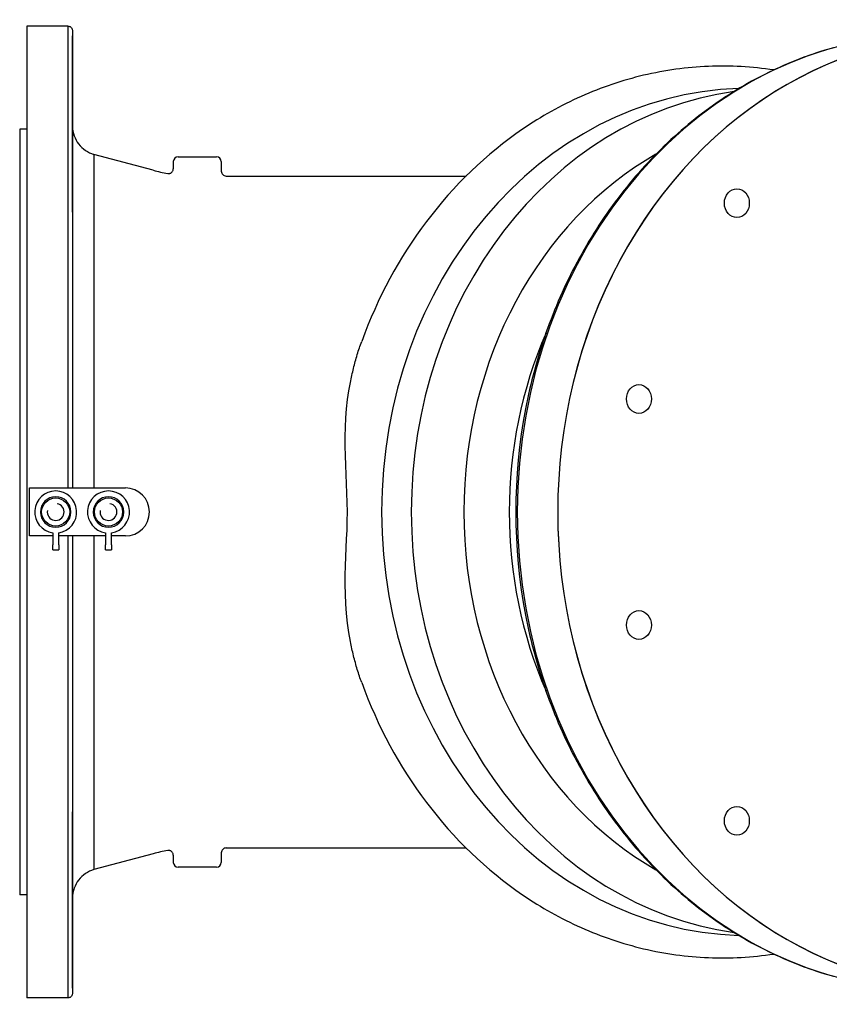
# Model space of a CAD drawing. Header units: millimetres. Extents: x 1993 to 7565, y 908 to 2792.
# Tile 21 of 24: x 1997 to 2334, y 2363 to 2773. Entities that reach past the tile are written whole.
import ezdxf

# ---------------------------------------------------------------- set-up
doc = ezdxf.new("R2010")
doc.units = ezdxf.units.MM
doc.layers.add('DETAIL', color=2, linetype='Continuous')

msp = doc.modelspace()

# ---------------------------------------------------------------- linework, layer by layer
at = {"layer": 'DETAIL'}
for p, q in [((2016.64, 2770.32), (1999.64, 2770.32)), ((1999.64, 2727.32), (1996.64, 2727.32)), ((2052.3, 2710.2), (2027.54, 2716.84)), ((2060.64, 2713.82), (2060.64, 2710.85)), ((2062.64, 2715.82), (2078.64, 2715.82)), ((2080.64, 2713.82), (2080.64, 2709.82)), ((2082.64, 2707.82), (2182.65, 2707.82)), ((2000.72, 2577.82), (2040.72, 2577.82)), ((2000.72, 2557.82), (2000.72, 2577.82)), ((2203.31, 2568.12), (2203.31, 2568.17)), ((2203.31, 2567.52), (2203.31, 2567.47)), ((2010.39, 2557.82), (2000.72, 2557.82)), ((2010.39, 2559.16), (2010.39, 2554.19)), ((2012.89, 2554.19), (2012.89, 2559.16)), ((2032.39, 2557.82), (2012.89, 2557.82)), ((2032.39, 2559.16), (2032.39, 2554.19)), ((2034.89, 2554.19), (2034.89, 2559.16)), ((2040.72, 2557.82), (2034.89, 2557.82)), ((2010.39, 2552.09), (2010.39, 2554.19)), ((2010.39, 2552.09), (2012.89, 2552.09)), ((2012.89, 2554.19), (2012.89, 2552.09)), ((2032.39, 2552.09), (2032.39, 2554.19)), ((2032.39, 2552.09), (2034.89, 2552.09)), ((2034.89, 2554.19), (2034.89, 2552.09)), ((2052.3, 2425.43), (2027.54, 2418.8)), ((2060.64, 2424.79), (2060.64, 2421.82)), ((2080.64, 2425.82), (2080.64, 2421.82)), ((2082.64, 2427.82), (2182.65, 2427.82)), ((2078.64, 2419.82), (2062.64, 2419.82)), ((1999.64, 2408.32), (1996.64, 2408.32)), ((2016.64, 2365.32), (1999.64, 2365.32))]:
    msp.add_line(p, q, dxfattribs=at)
at = {"layer": 'DETAIL', "flags": 128}
for points in [[(2016.64, 2770.32), (2016.9, 2770.31), (2017.16, 2770.26), (2017.4, 2770.18), (2017.63, 2770.07), (2017.85, 2769.93), (2018.05, 2769.76), (2018.22, 2769.57), (2018.37, 2769.36), (2018.48, 2769.13), (2018.57, 2768.88), (2018.62, 2768.63), (2018.64, 2768.5), (2018.64, 2768.38), (2018.64, 2768.36), (2018.64, 2768.35), (2018.64, 2768.35), (2018.64, 2768.35), (2018.64, 2768.34), (2018.64, 2768.32), (2018.64, 2768.28), (2018.64, 2768.21), (2018.64, 2768.13), (2018.64, 2768.02), (2018.64, 2767.9), (2018.64, 2767.75), (2018.64, 2767.58), (2018.64, 2767.39), (2018.64, 2767.18), (2018.64, 2766.95), (2018.64, 2766.69), (2018.64, 2766.42), (2018.64, 2766.12), (2018.64, 2765.81), (2018.64, 2765.47), (2018.64, 2765.11), (2018.64, 2764.74), (2018.64, 2764.34), (2018.64, 2763.92), (2018.64, 2763.48), (2018.64, 2763.02), (2018.64, 2762.53), (2018.64, 2762.03), (2018.64, 2761.51), (2018.64, 2760.96), (2018.64, 2760.4), (2018.64, 2759.81), (2018.64, 2759.21), (2018.64, 2758.58), (2018.64, 2757.94), (2018.64, 2757.27), (2018.64, 2756.59), (2018.64, 2755.88), (2018.64, 2755.16), (2018.64, 2754.41), (2018.64, 2753.65), (2018.64, 2752.87), (2018.64, 2752.07), (2018.64, 2751.24), (2018.64, 2750.4), (2018.64, 2749.54), (2018.64, 2748.66), (2018.64, 2747.76), (2018.64, 2746.84), (2018.64, 2745.9), (2018.64, 2744.95), (2018.64, 2743.97), (2018.64, 2742.98), (2018.64, 2741.96), (2018.64, 2740.93), (2018.64, 2739.88), (2018.64, 2738.81), (2018.64, 2737.73), (2018.64, 2736.63), (2018.64, 2735.51), (2018.64, 2734.37), (2018.64, 2733.21), (2018.64, 2732.04), (2018.64, 2730.85), (2018.64, 2729.65), (2018.64, 2728.42)], [(2018.64, 2768.34), (2018.64, 2768.32), (2018.64, 2768.27), (2018.64, 2768.2), (2018.64, 2768.09), (2018.64, 2767.96), (2018.64, 2767.79), (2018.64, 2767.6), (2018.64, 2767.39), (2018.64, 2767.14), (2018.64, 2766.87), (2018.64, 2766.57), (2018.64, 2766.24), (2018.64, 2765.88), (2018.64, 2765.49), (2018.64, 2765.08), (2018.64, 2764.63), (2018.64, 2764.16), (2018.64, 2763.67), (2018.64, 2763.14), (2018.64, 2762.59), (2018.64, 2762.01), (2018.64, 2761.41), (2018.64, 2760.77), (2018.64, 2760.11), (2018.64, 2759.42), (2018.64, 2758.71), (2018.64, 2757.97), (2018.64, 2757.2), (2018.64, 2756.41), (2018.64, 2755.59), (2018.64, 2754.74), (2018.64, 2753.86), (2018.64, 2752.96), (2018.64, 2752.03), (2018.64, 2751.08), (2018.64, 2750.1), (2018.64, 2749.1), (2018.64, 2748.07), (2018.64, 2747.01), (2018.64, 2745.93), (2018.64, 2744.83), (2018.64, 2743.7), (2018.64, 2742.55), (2018.64, 2741.37), (2018.64, 2740.17), (2018.64, 2738.94), (2018.64, 2737.69), (2018.64, 2736.41), (2018.64, 2735.11), (2018.64, 2733.79), (2018.64, 2732.44), (2018.64, 2731.07), (2018.64, 2729.68), (2018.64, 2728.26), (2018.64, 2726.82), (2018.64, 2725.36), (2018.64, 2723.88), (2018.64, 2722.38), (2018.64, 2720.85), (2018.64, 2719.31), (2018.64, 2717.74), (2018.64, 2716.15), (2018.64, 2714.54), (2018.64, 2712.91), (2018.64, 2711.26), (2018.64, 2709.58), (2018.64, 2707.89), (2018.64, 2706.18), (2018.64, 2704.45), (2018.64, 2702.69), (2018.64, 2700.92), (2018.64, 2699.14), (2018.64, 2697.33), (2018.64, 2695.5), (2018.64, 2693.66), (2018.64, 2691.8), (2018.64, 2689.93), (2018.64, 2688.04), (2018.64, 2686.13), (2018.64, 2684.2), (2018.64, 2682.25), (2018.64, 2680.29), (2018.64, 2678.31), (2018.64, 2676.32), (2018.64, 2674.31), (2018.64, 2672.29), (2018.64, 2670.25), (2018.64, 2668.2), (2018.64, 2666.13), (2018.64, 2664.05), (2018.64, 2661.96), (2018.64, 2659.85), (2018.64, 2657.73), (2018.64, 2655.6), (2018.64, 2653.46), (2018.64, 2651.31), (2018.64, 2649.14), (2018.64, 2646.96), (2018.64, 2644.77), (2018.64, 2642.57), (2018.64, 2640.35), (2018.64, 2638.13), (2018.64, 2635.9), (2018.64, 2633.65), (2018.64, 2631.4), (2018.64, 2629.14), (2018.64, 2626.87), (2018.64, 2624.59), (2018.64, 2622.31), (2018.64, 2620.02), (2018.64, 2617.72), (2018.64, 2615.42), (2018.64, 2613.11), (2018.64, 2610.79), (2018.64, 2608.46), (2018.64, 2606.13), (2018.64, 2603.79), (2018.64, 2601.45), (2018.64, 2599.1), (2018.64, 2596.75), (2018.64, 2594.39), (2018.64, 2592.03), (2018.64, 2589.66), (2018.64, 2587.3), (2018.64, 2584.93), (2018.64, 2582.56), (2018.64, 2580.19), (2018.64, 2577.82)], [(2335.59, 2761.22), (2333.83, 2760.72), (2332.08, 2760.2), (2330.33, 2759.66), (2328.59, 2759.1), (2326.85, 2758.51), (2325.12, 2757.91), (2323.39, 2757.28), (2321.67, 2756.63), (2319.96, 2755.96), (2318.25, 2755.28), (2316.55, 2754.57), (2314.86, 2753.84), (2313.17, 2753.09), (2311.49, 2752.32), (2309.81, 2751.53), (2308.15, 2750.72), (2306.49, 2749.89), (2304.84, 2749.04), (2303.2, 2748.17), (2301.56, 2747.28), (2299.93, 2746.38), (2298.32, 2745.45), (2296.71, 2744.5), (2295.11, 2743.54), (2293.52, 2742.55), (2291.93, 2741.55), (2290.36, 2740.52), (2288.8, 2739.48), (2287.24, 2738.42), (2285.7, 2737.34), (2284.17, 2736.25), (2282.64, 2735.13), (2281.13, 2734), (2279.63, 2732.85), (2278.13, 2731.68), (2276.65, 2730.49), (2275.18, 2729.28), (2273.72, 2728.06), (2272.28, 2726.82), (2270.84, 2725.57), (2269.42, 2724.29), (2268, 2723), (2266.6, 2721.69), (2265.21, 2720.37), (2263.84, 2719.03), (2262.47, 2717.67), (2261.12, 2716.3), (2259.78, 2714.91), (2258.45, 2713.51), (2257.14, 2712.09), (2255.84, 2710.65), (2254.55, 2709.2), (2253.28, 2707.73), (2252.02, 2706.25), (2250.77, 2704.75), (2249.54, 2703.24), (2248.32, 2701.72), (2247.11, 2700.17), (2245.92, 2698.62), (2244.74, 2697.05), (2243.58, 2695.47), (2242.43, 2693.87), (2241.3, 2692.26), (2240.18, 2690.64), (2239.08, 2689), (2237.99, 2687.35), (2236.91, 2685.69), (2235.85, 2684.01), (2234.81, 2682.33), (2233.78, 2680.63), (2232.77, 2678.91), (2231.77, 2677.19), (2230.79, 2675.45), (2229.83, 2673.71), (2228.88, 2671.95), (2227.94, 2670.18), (2227.02, 2668.4), (2226.12, 2666.61), (2225.24, 2664.81), (2224.37, 2662.99), (2223.52, 2661.17), (2222.68, 2659.34), (2221.86, 2657.5), (2221.06, 2655.64), (2220.28, 2653.78), (2219.51, 2651.91), (2218.76, 2650.03), (2218.02, 2648.14), (2217.3, 2646.25), (2216.61, 2644.34), (2215.92, 2642.43), (2215.26, 2640.5), (2214.61, 2638.58), (2213.98, 2636.64), (2213.37, 2634.69), (2212.77, 2632.74), (2212.19, 2630.78), (2211.63, 2628.82), (2211.09, 2626.85), (2210.57, 2624.87), (2210.06, 2622.89), (2209.57, 2620.9), (2209.1, 2618.9), (2208.65, 2616.9), (2208.21, 2614.89), (2207.8, 2612.88), (2207.4, 2610.86)], [(2310.83, 2752.01), (2309.14, 2752.26), (2307.44, 2752.49), (2305.75, 2752.69), (2304.05, 2752.88), (2302.36, 2753.04), (2300.66, 2753.19), (2298.96, 2753.31), (2297.26, 2753.42), (2295.55, 2753.5), (2293.85, 2753.56), (2292.15, 2753.61), (2290.44, 2753.63), (2288.74, 2753.63), (2287.03, 2753.61), (2285.33, 2753.57), (2283.63, 2753.51), (2281.93, 2753.43), (2280.22, 2753.33), (2278.52, 2753.21), (2276.82, 2753.07), (2275.13, 2752.91), (2273.43, 2752.72), (2271.74, 2752.52), (2270.04, 2752.3), (2268.35, 2752.05), (2266.67, 2751.79), (2264.98, 2751.51), (2263.3, 2751.2), (2261.62, 2750.88), (2259.94, 2750.54), (2258.27, 2750.17), (2256.6, 2749.79), (2254.94, 2749.38), (2253.28, 2748.96), (2251.62, 2748.52), (2249.97, 2748.05), (2248.32, 2747.57), (2246.67, 2747.07), (2245.04, 2746.55), (2243.4, 2746), (2241.77, 2745.44), (2240.15, 2744.86), (2238.53, 2744.26), (2236.92, 2743.64), (2235.32, 2743), (2233.72, 2742.35), (2232.12, 2741.67), (2230.54, 2740.97), (2228.96, 2740.26), (2227.39, 2739.52), (2225.82, 2738.77), (2224.26, 2738), (2222.71, 2737.21), (2221.17, 2736.4), (2219.63, 2735.58), (2218.11, 2734.73), (2216.59, 2733.87), (2215.07, 2732.99), (2213.57, 2732.09), (2212.08, 2731.18), (2210.59, 2730.24), (2209.11, 2729.29), (2207.65, 2728.32), (2206.19, 2727.34)], [(2018.64, 2728.43), (2018.66, 2727.94), (2018.7, 2727.46), (2018.84, 2726.49), (2019.05, 2725.54), (2019.34, 2724.6), (2019.7, 2723.69), (2020.13, 2722.82), (2020.63, 2721.98), (2021.19, 2721.18), (2021.82, 2720.43), (2022.5, 2719.73), (2023.24, 2719.09), (2024.02, 2718.5), (2024.85, 2717.98), (2025.72, 2717.53), (2026.61, 2717.15), (2027.54, 2716.84)], [(2206.19, 2727.34), (2203.37, 2725.36), (2200.58, 2723.33), (2197.84, 2721.23), (2195.13, 2719.07), (2192.47, 2716.86), (2189.85, 2714.58), (2187.27, 2712.25), (2184.74, 2709.87), (2182.25, 2707.43), (2179.81, 2704.93), (2177.42, 2702.39), (2175.07, 2699.79), (2172.77, 2697.15), (2170.52, 2694.45), (2168.32, 2691.71), (2166.17, 2688.91), (2164.07, 2686.08), (2162.03, 2683.2), (2160.03, 2680.28), (2158.09, 2677.31), (2156.2, 2674.31), (2154.37, 2671.26), (2152.59, 2668.18), (2150.87, 2665.06), (2149.2, 2661.9), (2147.59, 2658.71), (2146.04, 2655.48), (2144.54, 2652.23), (2143.1, 2648.94), (2141.72, 2645.62), (2140.4, 2642.28), (2139.14, 2638.91)], [(2058.3, 2708.88), (2058.52, 2708.85), (2058.73, 2708.85), (2058.95, 2708.87), (2059.16, 2708.91), (2059.37, 2708.98), (2059.57, 2709.07), (2059.76, 2709.18), (2059.93, 2709.31), (2060.09, 2709.46), (2060.23, 2709.63), (2060.36, 2709.81), (2060.46, 2710), (2060.54, 2710.2), (2060.6, 2710.41), (2060.63, 2710.63), (2060.64, 2710.85)], [(2080.64, 2709.82), (2080.68, 2709.43), (2080.8, 2709.05), (2080.98, 2708.71), (2081.23, 2708.41), (2081.53, 2708.16), (2081.88, 2707.97), (2082.25, 2707.86), (2082.64, 2707.82)], [(2134.41, 2621.79), (2134.56, 2622.54), (2134.72, 2623.28), (2134.88, 2624.02), (2135.04, 2624.75), (2135.21, 2625.49), (2135.38, 2626.22), (2135.55, 2626.94), (2135.73, 2627.67), (2135.91, 2628.39), (2136.1, 2629.11), (2136.29, 2629.83), (2136.48, 2630.54), (2136.68, 2631.26), (2136.88, 2631.97), (2137.09, 2632.67), (2137.3, 2633.38), (2137.51, 2634.08), (2137.73, 2634.78), (2137.95, 2635.47), (2138.18, 2636.16), (2138.41, 2636.85), (2138.65, 2637.54), (2138.89, 2638.22), (2139.14, 2638.91)], [(2134.41, 2513.84), (2133.74, 2517.57), (2133.19, 2521.49), (2132.77, 2525.55), (2132.49, 2529.59), (2132.34, 2533.59), (2132.28, 2537.55), (2132.31, 2541.47), (2132.41, 2545.33), (2132.54, 2549.14), (2132.71, 2552.89), (2132.87, 2556.59), (2133.02, 2560.31), (2133.13, 2564.06), (2133.16, 2567.86), (2133.12, 2571.72), (2133.01, 2575.62), (2132.85, 2579.53), (2132.67, 2583.45), (2132.51, 2587.38), (2132.37, 2591.33), (2132.29, 2595.29), (2132.29, 2599.23), (2132.37, 2603.13), (2132.55, 2607.01), (2132.84, 2610.87), (2133.25, 2614.66), (2133.77, 2618.31), (2134.41, 2621.79)], [(2017.99, 2567.78), (2017.99, 2567.78), (2017.98, 2567.78), (2017.98, 2567.78), (2017.97, 2567.78), (2017.97, 2567.78), (2017.96, 2567.79), (2017.96, 2567.79), (2017.95, 2567.8), (2017.95, 2567.8), (2017.95, 2567.81), (2017.94, 2567.82), (2017.94, 2567.83), (2017.94, 2567.83), (2017.95, 2567.84), (2017.95, 2567.85), (2017.95, 2567.85), (2017.96, 2567.86), (2017.96, 2567.86), (2017.97, 2567.87), (2017.97, 2567.87), (2017.98, 2567.87), (2017.98, 2567.87), (2017.99, 2567.88), (2017.99, 2567.88)], [(2039.99, 2567.78), (2039.99, 2567.78), (2039.98, 2567.78), (2039.98, 2567.78), (2039.97, 2567.78), (2039.97, 2567.78), (2039.96, 2567.79), (2039.96, 2567.79), (2039.95, 2567.8), (2039.95, 2567.8), (2039.95, 2567.81), (2039.95, 2567.82), (2039.94, 2567.83), (2039.95, 2567.83), (2039.95, 2567.84), (2039.95, 2567.85), (2039.95, 2567.85), (2039.96, 2567.86), (2039.96, 2567.86), (2039.97, 2567.87), (2039.97, 2567.87), (2039.98, 2567.87), (2039.98, 2567.87), (2039.99, 2567.88), (2039.99, 2567.88)], [(2018.64, 2557.82), (2018.64, 2555.45), (2018.64, 2553.08), (2018.64, 2550.71), (2018.64, 2548.34), (2018.64, 2545.97), (2018.64, 2543.61), (2018.64, 2541.25), (2018.64, 2538.89), (2018.64, 2536.54), (2018.64, 2534.19), (2018.64, 2531.85), (2018.64, 2529.51), (2018.64, 2527.18), (2018.64, 2524.85), (2018.64, 2522.53), (2018.64, 2520.22), (2018.64, 2517.92), (2018.64, 2515.62), (2018.64, 2513.33), (2018.64, 2511.04), (2018.64, 2508.77), (2018.64, 2506.5), (2018.64, 2504.24), (2018.64, 2501.99), (2018.64, 2499.74), (2018.64, 2497.51), (2018.64, 2495.28), (2018.64, 2493.07), (2018.64, 2490.87), (2018.64, 2488.68), (2018.64, 2486.5), (2018.64, 2484.33), (2018.64, 2482.18), (2018.64, 2480.03), (2018.64, 2477.91), (2018.64, 2475.79), (2018.64, 2473.68), (2018.64, 2471.59), (2018.64, 2469.51), (2018.64, 2467.44), (2018.64, 2465.39), (2018.64, 2463.35), (2018.64, 2461.33), (2018.64, 2459.32), (2018.64, 2457.32), (2018.64, 2455.35), (2018.64, 2453.38), (2018.64, 2451.44), (2018.64, 2449.51), (2018.64, 2447.6), (2018.64, 2445.71), (2018.64, 2443.83), (2018.64, 2441.98), (2018.64, 2440.13), (2018.64, 2438.31), (2018.64, 2436.5), (2018.64, 2434.71), (2018.64, 2432.94), (2018.64, 2431.19), (2018.64, 2429.46), (2018.64, 2427.75), (2018.64, 2426.05), (2018.64, 2424.38), (2018.64, 2422.73), (2018.64, 2421.1), (2018.64, 2419.49), (2018.64, 2417.9), (2018.64, 2416.33), (2018.64, 2414.79), (2018.64, 2413.26), (2018.64, 2411.76), (2018.64, 2410.28), (2018.64, 2408.81), (2018.64, 2407.38), (2018.64, 2405.96), (2018.64, 2404.57), (2018.64, 2403.2), (2018.64, 2401.85), (2018.64, 2400.52), (2018.64, 2399.22), (2018.64, 2397.95), (2018.64, 2396.7), (2018.64, 2395.47), (2018.64, 2394.27), (2018.64, 2393.09), (2018.64, 2391.94), (2018.64, 2390.81), (2018.64, 2389.7), (2018.64, 2388.62), (2018.64, 2387.57), (2018.64, 2386.54), (2018.64, 2385.54), (2018.64, 2384.56), (2018.64, 2383.6), (2018.64, 2382.68), (2018.64, 2381.77), (2018.64, 2380.9), (2018.64, 2380.05), (2018.64, 2379.23), (2018.64, 2378.43), (2018.64, 2377.67), (2018.64, 2376.93), (2018.64, 2376.21), (2018.64, 2375.53), (2018.64, 2374.87), (2018.64, 2374.23), (2018.64, 2373.63), (2018.64, 2373.05), (2018.64, 2372.49), (2018.64, 2371.97), (2018.64, 2371.47), (2018.64, 2371), (2018.64, 2370.56), (2018.64, 2370.15), (2018.64, 2369.76), (2018.64, 2369.4), (2018.64, 2369.07), (2018.64, 2368.77), (2018.64, 2368.5), (2018.64, 2368.25), (2018.64, 2368.03), (2018.64, 2367.84), (2018.64, 2367.68), (2018.64, 2367.55), (2018.64, 2367.44), (2018.64, 2367.37), (2018.64, 2367.32), (2018.64, 2367.3)], [(2207.4, 2524.77), (2207.8, 2522.76), (2208.21, 2520.75), (2208.65, 2518.74), (2209.1, 2516.74), (2209.57, 2514.74), (2210.06, 2512.75), (2210.57, 2510.77), (2211.09, 2508.79), (2211.63, 2506.82), (2212.19, 2504.85), (2212.77, 2502.9), (2213.37, 2500.94), (2213.98, 2499), (2214.61, 2497.06), (2215.26, 2495.13), (2215.92, 2493.21), (2216.61, 2491.3), (2217.3, 2489.39), (2218.02, 2487.5), (2218.76, 2485.61), (2219.51, 2483.73), (2220.28, 2481.86), (2221.06, 2479.99), (2221.86, 2478.14), (2222.68, 2476.3), (2223.52, 2474.47), (2224.37, 2472.64), (2225.24, 2470.83), (2226.12, 2469.03), (2227.02, 2467.24), (2227.94, 2465.46), (2228.88, 2463.69), (2229.83, 2461.93), (2230.79, 2460.18), (2231.77, 2458.45), (2232.77, 2456.72), (2233.78, 2455.01), (2234.81, 2453.31), (2235.85, 2451.62), (2236.91, 2449.95), (2237.99, 2448.29), (2239.08, 2446.64), (2240.18, 2445), (2241.3, 2443.38), (2242.43, 2441.77), (2243.58, 2440.17), (2244.74, 2438.59), (2245.92, 2437.02), (2247.11, 2435.46), (2248.32, 2433.92), (2249.54, 2432.4), (2250.77, 2430.89), (2252.02, 2429.39), (2253.28, 2427.91), (2254.55, 2426.44), (2255.84, 2424.99), (2257.14, 2423.55), (2258.45, 2422.13), (2259.78, 2420.73), (2261.12, 2419.34), (2262.47, 2417.97), (2263.84, 2416.61), (2265.21, 2415.27), (2266.6, 2413.94), (2268, 2412.64), (2269.42, 2411.35), (2270.84, 2410.07), (2272.28, 2408.82), (2273.72, 2407.58), (2275.18, 2406.35), (2276.65, 2405.15), (2278.13, 2403.96), (2279.63, 2402.79), (2281.13, 2401.64), (2282.64, 2400.51), (2284.17, 2399.39), (2285.7, 2398.29), (2287.24, 2397.21), (2288.8, 2396.15), (2290.36, 2395.11), (2291.93, 2394.09), (2293.52, 2393.09), (2295.11, 2392.1), (2296.71, 2391.14), (2298.32, 2390.19), (2299.93, 2389.26), (2301.56, 2388.35), (2303.2, 2387.47), (2304.84, 2386.6), (2306.49, 2385.75), (2308.15, 2384.92), (2309.81, 2384.11), (2311.49, 2383.32), (2313.17, 2382.55), (2314.86, 2381.8), (2316.55, 2381.07), (2318.25, 2380.36), (2319.96, 2379.67), (2321.67, 2379.01), (2323.39, 2378.36), (2325.12, 2377.73), (2326.85, 2377.13), (2328.59, 2376.54), (2330.33, 2375.98), (2332.08, 2375.44), (2333.83, 2374.91), (2335.59, 2374.41)], [(2139.13, 2496.73), (2138.89, 2497.41), (2138.65, 2498.08), (2138.42, 2498.76), (2138.19, 2499.45), (2137.96, 2500.14), (2137.74, 2500.83), (2137.52, 2501.52), (2137.31, 2502.22), (2137.1, 2502.92), (2136.89, 2503.62), (2136.69, 2504.33), (2136.5, 2505.04), (2136.3, 2505.76), (2136.11, 2506.48), (2135.92, 2507.2), (2135.74, 2507.92), (2135.56, 2508.65), (2135.39, 2509.38), (2135.22, 2510.12), (2135.05, 2510.86), (2134.88, 2511.6), (2134.72, 2512.34), (2134.56, 2513.09), (2134.41, 2513.84)], [(2139.14, 2496.73), (2140.4, 2493.36), (2141.72, 2490.01), (2143.1, 2486.7), (2144.54, 2483.41), (2146.04, 2480.15), (2147.59, 2476.93), (2149.2, 2473.74), (2150.87, 2470.58), (2152.59, 2467.46), (2154.37, 2464.38), (2156.2, 2461.33), (2158.09, 2458.33), (2160.03, 2455.36), (2162.03, 2452.44), (2164.07, 2449.56), (2166.17, 2446.72), (2168.32, 2443.93), (2170.52, 2441.19), (2172.77, 2438.49), (2175.07, 2435.85), (2177.42, 2433.25), (2179.81, 2430.7), (2182.25, 2428.21), (2184.74, 2425.77), (2187.27, 2423.38), (2189.85, 2421.05), (2192.47, 2418.78), (2195.13, 2416.56), (2197.84, 2414.41), (2200.58, 2412.31), (2203.37, 2410.27), (2206.19, 2408.3)], [(2060.64, 2424.79), (2060.63, 2425.01), (2060.6, 2425.23), (2060.54, 2425.44), (2060.46, 2425.64), (2060.35, 2425.83), (2060.23, 2426.01), (2060.09, 2426.18), (2059.93, 2426.32), (2059.76, 2426.46), (2059.57, 2426.57), (2059.37, 2426.66), (2059.16, 2426.72), (2058.95, 2426.77), (2058.73, 2426.79), (2058.51, 2426.79), (2058.3, 2426.76)], [(2082.64, 2427.82), (2082.25, 2427.78), (2081.88, 2427.67), (2081.53, 2427.48), (2081.23, 2427.23), (2080.98, 2426.93), (2080.8, 2426.58), (2080.68, 2426.21), (2080.64, 2425.82)], [(2027.54, 2418.8), (2026.61, 2418.49), (2025.71, 2418.11), (2024.85, 2417.65), (2024.02, 2417.14), (2023.24, 2416.55), (2022.5, 2415.91), (2021.82, 2415.21), (2021.19, 2414.46), (2020.63, 2413.66), (2020.13, 2412.82), (2019.7, 2411.94), (2019.34, 2411.04), (2019.19, 2410.57), (2019.05, 2410.1), (2018.84, 2409.15), (2018.76, 2408.67), (2018.7, 2408.18), (2018.66, 2407.69), (2018.64, 2407.21)], [(2018.64, 2407.22), (2018.64, 2405.99), (2018.64, 2404.78), (2018.64, 2403.59), (2018.64, 2402.42), (2018.64, 2401.26), (2018.64, 2400.12), (2018.64, 2399), (2018.64, 2397.9), (2018.64, 2396.81), (2018.64, 2395.75), (2018.64, 2394.7), (2018.64, 2393.67), (2018.64, 2392.66), (2018.64, 2391.67), (2018.64, 2390.69), (2018.64, 2389.74), (2018.64, 2388.8), (2018.64, 2387.88), (2018.64, 2386.98), (2018.64, 2386.1), (2018.64, 2385.24), (2018.64, 2384.4), (2018.64, 2383.57), (2018.64, 2382.77), (2018.64, 2381.98), (2018.64, 2381.22), (2018.64, 2380.47), (2018.64, 2379.75), (2018.64, 2379.05), (2018.64, 2378.36), (2018.64, 2377.7), (2018.64, 2377.05), (2018.64, 2376.43), (2018.64, 2375.83), (2018.64, 2375.24), (2018.64, 2374.68), (2018.64, 2374.13), (2018.64, 2373.61), (2018.64, 2373.11), (2018.64, 2372.63), (2018.64, 2372.16), (2018.64, 2371.72), (2018.64, 2371.3), (2018.64, 2370.9), (2018.64, 2370.52), (2018.64, 2370.17), (2018.64, 2369.83), (2018.64, 2369.51), (2018.64, 2369.22), (2018.64, 2368.94), (2018.64, 2368.69), (2018.64, 2368.46), (2018.64, 2368.25), (2018.64, 2368.06), (2018.64, 2367.89), (2018.64, 2367.74), (2018.64, 2367.61), (2018.64, 2367.51), (2018.64, 2367.42), (2018.64, 2367.36), (2018.64, 2367.32), (2018.64, 2367.3), (2018.64, 2367.29), (2018.64, 2367.29), (2018.64, 2367.29), (2018.64, 2367.28), (2018.64, 2367.26), (2018.64, 2367.13), (2018.62, 2367.01), (2018.57, 2366.75), (2018.48, 2366.51), (2018.37, 2366.28), (2018.22, 2366.07), (2018.05, 2365.88), (2017.85, 2365.71), (2017.63, 2365.57), (2017.4, 2365.46), (2017.15, 2365.38), (2016.9, 2365.33), (2016.64, 2365.32)], [(2206.19, 2408.3), (2207.65, 2407.31), (2209.11, 2406.35), (2210.59, 2405.4), (2212.08, 2404.46), (2213.57, 2403.55), (2215.07, 2402.65), (2216.59, 2401.77), (2218.11, 2400.91), (2219.63, 2400.06), (2221.17, 2399.24), (2222.71, 2398.43), (2224.27, 2397.64), (2225.82, 2396.87), (2227.39, 2396.12), (2228.96, 2395.38), (2230.54, 2394.67), (2232.13, 2393.97), (2233.72, 2393.3), (2235.32, 2392.64), (2236.92, 2392), (2238.54, 2391.38), (2240.15, 2390.78), (2241.77, 2390.2), (2243.4, 2389.63), (2245.04, 2389.09), (2246.67, 2388.57), (2248.32, 2388.06), (2249.97, 2387.58), (2251.62, 2387.12), (2253.27, 2386.67), (2254.94, 2386.25), (2256.6, 2385.85), (2258.27, 2385.46), (2259.94, 2385.1), (2261.62, 2384.75), (2263.3, 2384.43), (2264.98, 2384.13), (2266.67, 2383.85), (2268.35, 2383.58), (2270.04, 2383.34), (2271.74, 2383.12), (2273.43, 2382.92), (2275.13, 2382.73), (2276.82, 2382.57), (2278.52, 2382.43), (2280.22, 2382.31), (2281.93, 2382.21), (2283.63, 2382.13), (2285.33, 2382.07), (2287.04, 2382.03), (2288.74, 2382.01), (2290.44, 2382.01), (2292.15, 2382.04), (2293.85, 2382.08), (2295.55, 2382.14), (2297.26, 2382.22), (2298.96, 2382.33), (2300.66, 2382.45), (2302.36, 2382.6), (2304.05, 2382.76), (2305.75, 2382.95), (2307.44, 2383.15), (2309.14, 2383.38), (2310.83, 2383.63)]]:
    msp.add_lwpolyline(points, dxfattribs=at)
at = {"layer": 'DETAIL'}
for centre in [(2011.64, 2567.82), (2033.64, 2567.82)]:
    msp.add_circle(centre, 5.85, dxfattribs=at)
for centre, radius, start, end in [((2062.64, 2713.82), 2, 90, 180), ((2078.64, 2713.82), 2, 0, 90), ((2070.41, 2777.82), 70, 255.0004, 260.0344), ((2040.72, 2567.82), 10, 270, 90), ((2011.64, 2567.82), 8.75, 278.2132, 261.7868), ((2011.64, 2567.82), 6.35, 0.5143, 359.612), ((2033.64, 2567.82), 8.75, 278.2132, 261.7868), ((2033.64, 2567.82), 6.35, 0.5143, 359.612), ((2011.64, 2567.82), 3.5, 170, 80), ((2033.64, 2567.82), 3.5, 170, 80), ((2070.41, 2357.82), 70, 99.9656, 104.9996), ((2062.64, 2421.82), 2, 180, 270), ((2078.64, 2421.82), 2, 270, 0)]:
    msp.add_arc(centre, radius, start, end, dxfattribs=at)
for centre, major_axis, ratio, start_param, end_param in [((1999.64, 2567.82), (0, -202.5), 0.000003, 3.141577, 6.283169), ((2016.64, 2567.82), (0, 202.5), 0.000003, 6.283171, 7.804579), ((2393.15, 2567.82), (0, 199), 0.866025, 6.19036, 9.517603), ((2393.15, 2567.82), (0, -199), 0.866025, 3.050695, 6.374083), ((2018.64, 2567.82), (0, 200.5), 0.000003, 5.385529, 6.139103), ((2376.31, 2567.82), (0, 199), 0.866025, 0.000009, 3.141584), ((2300.3, 2567.82), (0, 176.5), 0.866025, 0.026164, 3.115428), ((2312.66, 2567.82), (0, 176.5), 0.866025, 0.120365, 3.021228), ((2018.64, 2567.82), (0, 160.61), 0.000003, 6.283045, 7.791679), ((1996.64, 2567.82), (0, -159.5), 0.000003, 3.141593, 6.283185), ((2027.54, 2567.82), (0, 149.02), 0.000003, 6.283165, 7.786825), ((2325.88, 2567.82), (0, -166.5), 0.866025, 3.602576, 5.822201), ((2344.82, 2567.82), (0, -166.5), 0.866025, 4.247113, 5.177665), ((2375.07, 2567.82), (0, -198.33), 0.866025, 4.493607, 4.931171), ((2349.82, 2567.82), (0, -169.18), 0.866025, 4.710609, 4.714169), ((2016.64, 2567.82), (0, -202.5), 0.000003, 4.761787, 6.283175), ((2018.64, 2567.82), (0, -160.61), 0.000003, 4.774683, 6.283298), ((2027.54, 2567.82), (0, -149.02), 0.000003, 4.779547, 6.283189), ((2018.64, 2567.82), (0, -200.5), 0.000003, 0.144088, 0.89766)]:
    msp.add_ellipse(centre, major_axis=major_axis, ratio=ratio, start_param=start_param, end_param=end_param, dxfattribs=at)
for centre in [(2295.44, 2696.51), (2254.65, 2614.92), (2254.65, 2520.71), (2295.44, 2439.13)]:
    msp.add_ellipse(centre, major_axis=(0, -6), ratio=0.866025, dxfattribs=at)

doc.saveas('drawing.dxf')
